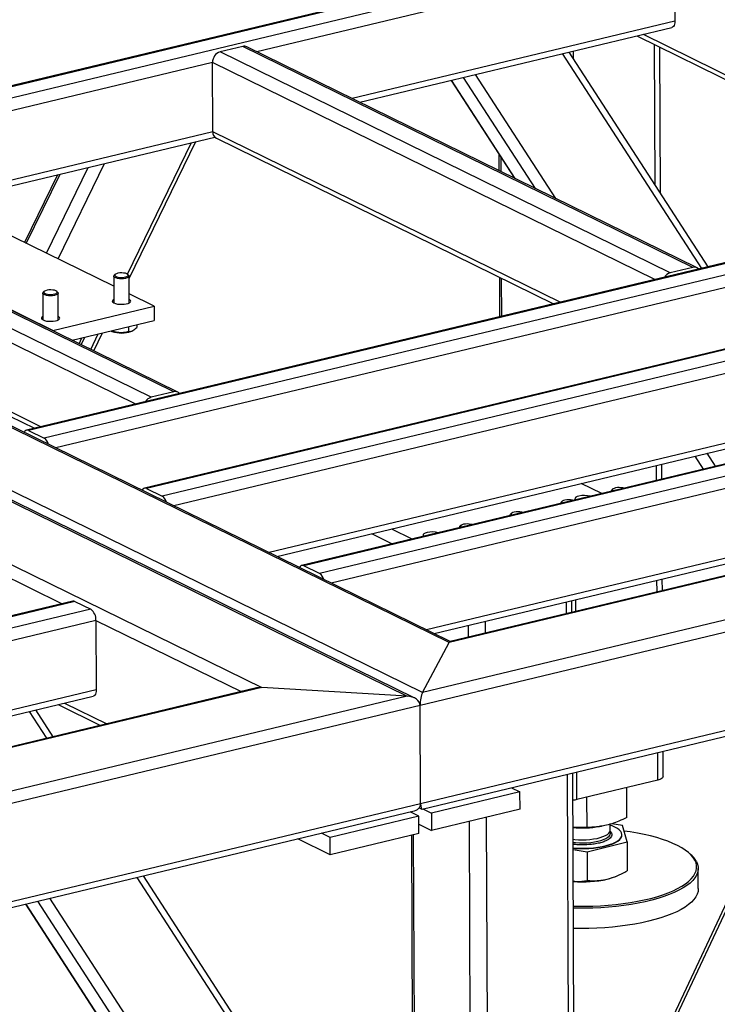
# Model space of a CAD drawing. Header units: millimetres. Extents: x 5 to 589, y 5 to 415.
# Tile 64 of 106: x 441 to 454, y 289 to 308. Entities that reach past the tile are written whole.
import ezdxf

# ---------------------------------------------------------------- set-up
doc = ezdxf.new("R2010")
doc.units = ezdxf.units.MM
doc.layers.add('TRAIT-FORT', color=4, linetype='Continuous', lineweight=25)

msp = doc.modelspace()

# ---------------------------------------------------------------- linework, layer by layer
at = {"layer": 'TRAIT-FORT', "color": 4, "linetype": 'Continuous', "lineweight": 25}
for p, q in [((401.84962, 317.79141), (448.23924, 295.02261)), ((448.36805, 294.98958), (401.87331, 317.80998)), ((448.52139, 295.09025), (402.13178, 317.85905)), ((449.01652, 296.01527), (404.83439, 317.70061)), ((449.03733, 296.03526), (404.9632, 317.66758)), ((401.35449, 316.86639), (445.53663, 295.18105)), ((452.77487, 309.20406), (432.31875, 304.3002)), ((452.81411, 309.19847), (432.358, 304.29462)), ((453.10628, 309.05507), (432.65016, 304.15122)), ((453.20439, 308.84615), (445.44793, 306.98673)), ((453.20439, 308.84615), (453.21015, 307.5572)), ((453.21015, 307.5572), (447.21419, 306.11982)), ((447.35811, 306.04918), (453.15272, 307.4383)), ((452.5002, 307.28187), (458.80532, 304.18721)), ((452.62052, 307.31072), (458.92565, 304.21606)), ((445.18581, 307.08518), (444.76258, 306.98373)), ((453.54503, 302.98234), (445.18581, 307.08518)), ((453.62128, 302.97511), (445.26206, 307.07796)), ((451.32626, 306.85157), (451.3256, 307.00029)), ((452.84314, 304.51166), (452.83149, 307.11927)), ((452.94283, 304.35788), (452.93072, 307.07057)), ((453.1218, 302.88088), (444.76258, 306.98373)), ((453.70776, 302.9652), (451.12338, 306.95181)), ((453.82711, 302.99381), (451.24273, 306.98043)), ((444.62222, 306.78879), (435.80769, 304.67572)), ((444.62798, 305.49984), (444.62222, 306.78879)), ((452.83753, 302.75658), (444.62222, 306.78879)), ((449.05233, 306.45533), (450.22912, 304.64004)), ((450.24538, 304.63206), (449.06193, 306.45763)), ((450.61871, 304.44883), (449.28223, 306.51044)), ((450.99947, 304.26194), (449.50692, 306.56431)), ((444.62798, 305.49984), (437.57395, 303.80881)), ((437.71787, 303.73817), (444.66254, 305.40299)), ((451.07702, 302.33454), (444.62798, 305.49984)), ((444.69353, 305.37977), (450.9567, 302.3057)), ((443.04259, 302.85596), (444.23449, 305.30037)), ((443.07311, 302.77495), (444.31379, 305.31938)), ((449.93946, 305.08686), (449.94083, 304.78154)), ((449.98119, 304.76173), (449.98001, 305.02431)), ((461.62103, 304.86221), (441.16492, 299.95836)), ((461.66028, 304.85662), (441.20416, 299.95277)), ((441.53702, 303.24626), (442.31415, 304.84002)), ((441.75357, 303.13998), (442.61804, 304.91287)), ((443.48156, 300.56987), (435.12234, 304.67271)), ((443.90479, 300.67133), (435.54557, 304.77417)), ((443.98104, 300.6641), (435.62182, 304.76695)), ((441.74149, 304.70274), (441.12896, 303.44654)), ((441.1637, 303.42949), (441.79024, 304.71442)), ((461.95244, 304.71322), (441.49633, 299.80937)), ((443.19729, 300.44557), (434.98199, 304.47778)), ((462.05055, 304.5043), (441.71476, 299.6293)), ((442.78803, 302.63224), (440.15271, 303.92571)), ((463.81229, 303.78671), (443.35617, 298.88285)), ((463.85153, 303.78112), (443.39541, 298.87727)), ((441.65789, 301.81277), (438.08696, 303.56544)), ((464.1437, 303.63772), (443.68758, 298.73387)), ((464.2418, 303.4288), (443.90601, 298.55379)), ((441.43679, 300.02353), (434.98774, 303.18883)), ((435.05329, 303.06876), (441.31646, 299.99469)), ((453.54503, 302.98234), (453.1218, 302.88088)), ((442.78719, 302.81932), (442.78941, 302.32239)), ((442.81544, 302.85349), (442.79688, 302.83709)), ((443.06306, 302.83828), (443.04436, 302.85451)), ((443.07513, 302.32367), (443.07291, 302.82059)), ((449.94968, 302.79996), (449.95296, 302.06508)), ((449.99319, 302.07472), (449.99004, 302.78015)), ((441.47048, 302.50367), (441.4727, 302.00674)), ((441.49873, 302.53784), (441.48017, 302.52144)), ((441.74635, 302.52263), (441.72764, 302.53886)), ((441.75841, 302.00802), (441.75619, 302.50494)), ((443.53891, 302.2637), (443.07438, 302.4917)), ((441.65789, 301.81277), (443.53891, 302.2637)), ((443.53891, 302.2637), (443.54011, 301.99517)), ((466.73395, 302.3527), (446.27784, 297.44885)), ((466.7732, 302.34712), (446.31708, 297.44326)), ((464.24756, 302.13985), (445.67227, 297.68688)), ((467.06537, 302.20372), (446.60925, 297.29986)), ((442.01432, 301.6294), (443.54011, 301.99517)), ((443.06346, 301.88091), (443.06388, 301.78774)), ((443.21423, 301.91705), (443.21445, 301.86913)), ((445.81619, 297.61625), (464.19014, 302.02095)), ((467.16347, 301.9948), (446.82768, 297.11979)), ((441.65789, 301.81277), (441.65792, 301.80433)), ((442.36143, 301.45903), (442.50145, 301.74618)), ((442.41794, 301.4313), (442.58074, 301.76519)), ((442.74197, 301.80036), (442.75535, 301.79479)), ((442.78361, 301.81382), (442.78371, 301.79077)), ((443.11391, 301.79639), (443.12509, 301.80117)), ((442.14487, 301.56533), (442.19523, 301.67277)), ((442.18335, 301.54644), (442.24855, 301.68555)), ((469.75479, 300.98676), (449.01652, 296.01527)), ((469.65861, 300.9787), (449.03421, 296.03451)), ((472.4574, 300.82832), (448.52139, 295.09025)), ((443.90479, 300.67133), (443.48156, 300.56987)), ((472.69658, 300.65322), (448.47842, 294.84751)), ((467.16923, 300.70585), (448.59394, 296.25288)), ((448.73786, 296.18224), (467.11181, 300.58694)), ((441.20416, 299.95277), (441.49633, 299.80937)), ((453.96234, 299.29102), (453.80632, 299.53168)), ((452.96653, 299.0523), (452.96529, 299.33007)), ((453.57642, 299.47657), (453.73243, 299.23591)), ((453.74203, 299.23821), (453.58602, 299.47887)), ((452.86763, 299.02859), (452.86639, 299.30636)), ((451.85142, 298.78498), (451.47079, 298.9718)), ((443.39541, 298.87727), (443.68758, 298.73387)), ((472.70474, 298.82721), (448.48658, 293.0215)), ((452.02868, 298.83311), (452.0287, 298.82748)), ((452.05692, 298.86728), (452.03836, 298.85088)), ((448.51329, 292.92277), (472.56317, 298.68814)), ((451.08816, 298.60764), (451.08819, 298.60201)), ((451.11641, 298.64182), (451.09785, 298.62542)), ((450.1759, 298.41635), (450.15734, 298.39995)), ((450.14765, 298.38218), (450.14768, 298.37655)), ((447.5771, 298.03838), (447.95773, 297.85156)), ((447.94387, 298.12631), (448.3245, 297.93949)), ((449.20714, 298.15671), (449.20717, 298.15108)), ((449.23539, 298.19089), (449.21683, 298.17449)), ((440.02364, 297.62309), (441.8275, 296.73772)), ((446.60925, 297.29986), (446.31708, 297.44326)), ((452.87689, 296.9557), (452.87592, 297.17424)), ((452.97579, 296.97941), (452.97482, 297.19795)), ((442.02885, 296.78599), (420.63222, 291.65667)), ((442.06809, 296.78041), (420.67147, 291.65109)), ((442.06809, 296.78041), (442.36026, 296.637)), ((451.19874, 296.5534), (451.19776, 296.77194)), ((451.29764, 296.57711), (451.29666, 296.79565)), ((451.37208, 296.59495), (451.3711, 296.8135)), ((442.36026, 296.637), (420.96363, 291.50769)), ((442.45837, 296.42809), (428.10051, 292.98614)), ((442.45837, 296.42809), (442.46413, 295.13914)), ((442.45837, 296.42809), (445.15496, 295.10455)), ((449.69392, 296.19266), (449.69294, 296.4112)), ((449.37639, 296.11654), (449.37541, 296.33508)), ((448.52139, 295.09025), (449.01652, 296.01527)), ((445.53663, 295.18105), (423.85785, 289.9841)), ((445.44045, 295.17299), (423.87554, 290.00333)), ((442.46413, 295.13914), (429.86677, 292.11923)), ((448.23924, 295.02261), (445.53663, 295.18105)), ((448.23924, 295.02261), (423.36272, 289.05907)), ((430.01069, 292.04859), (442.4067, 295.02023)), ((448.47842, 294.84751), (423.31975, 288.81633)), ((441.66366, 294.2676), (441.34132, 294.76483)), ((441.75418, 294.86381), (442.54059, 294.47782)), ((441.8745, 294.89265), (442.66092, 294.50667)), ((448.48658, 293.0215), (448.47842, 294.84751)), ((441.54431, 294.23899), (441.22197, 294.73622)), ((450.4499, 283.12597), (455.66766, 294.25912)), ((455.59545, 294.24181), (450.49666, 283.3625)), ((452.89251, 293.46061), (452.89022, 293.97203)), ((452.99122, 293.52536), (452.98912, 293.99574)), ((451.2482, 285.48123), (451.21207, 293.56973)), ((451.3471, 285.50494), (451.31097, 293.59344)), ((451.38769, 293.09986), (451.3854, 293.61128)), ((452.89251, 293.46061), (451.38769, 293.09986)), ((450.17389, 293.32085), (450.33191, 293.24329)), ((452.31833, 292.76479), (452.31584, 293.32237)), ((450.33191, 293.24329), (448.68602, 292.84873)), ((450.33335, 292.92106), (450.33191, 293.24329)), ((451.57799, 292.58275), (451.57548, 293.14488)), ((448.48658, 293.0215), (423.32791, 286.99033)), ((448.45879, 292.94724), (448.50729, 292.92343)), ((448.528, 292.92629), (448.68602, 292.84873)), ((450.33335, 292.92106), (448.68746, 292.5265)), ((423.35462, 286.89159), (448.34501, 292.88243)), ((448.45089, 292.79237), (446.805, 292.3978)), ((448.45089, 292.79237), (448.29287, 292.86993)), ((448.45233, 292.47013), (448.45089, 292.79237)), ((448.68602, 292.84873), (448.68746, 292.5265)), ((449.74338, 285.12048), (449.7092, 292.77143)), ((448.45156, 292.64228), (448.68746, 292.5265)), ((449.42542, 285.13912), (449.39167, 292.69531)), ((451.81035, 292.60014), (451.8434, 292.60578)), ((452.0099, 292.53151), (452.00939, 292.64494)), ((452.23636, 292.62089), (452.0351, 292.65169)), ((452.32035, 292.31268), (452.23636, 292.62089)), ((446.80644, 292.07557), (446.20685, 292.36985)), ((446.805, 292.3978), (446.64698, 292.47536)), ((446.80644, 292.07557), (446.805, 292.3978)), ((448.45233, 292.47013), (446.80644, 292.07557)), ((448.31601, 292.43745), (448.34625, 285.6688)), ((448.38661, 285.64899), (448.35624, 292.44709)), ((452.22615, 292.44211), (452.22613, 292.44748)), ((451.58001, 292.13064), (452.32035, 292.31268)), ((452.32035, 292.31268), (452.32273, 291.77981)), ((451.31732, 292.17085), (451.58001, 292.13064)), ((451.58001, 292.13064), (451.58239, 291.59778)), ((453.49397, 292.08805), (453.46725, 292.11124)), ((453.64333, 291.4468), (453.64165, 291.82275)), ((448.68128, 283.22966), (443.22016, 291.65387)), ((448.61428, 283.54573), (443.33951, 291.68248)), ((452.11, 291.67385), (452.13396, 291.68408)), ((447.24158, 282.5695), (441.6037, 291.26636)), ((441.14911, 291.15738), (446.83541, 282.38582)), ((446.84501, 282.38812), (441.15871, 291.15968)), ((447.06531, 282.44093), (441.37901, 291.2125))]:
    msp.add_line(p, q, dxfattribs=at)
at = {"layer": 'TRAIT-FORT', "color": 4, "linetype": 'Continuous', "lineweight": 25, "flags": 128}
for points in [[(453.21015, 307.5572), (453.20841, 307.52669), (453.20301, 307.49919), (453.19413, 307.47575), (453.18213, 307.45728), (453.16746, 307.44448), (453.15272, 307.4383)], [(442.80336, 302.79691), (442.79025, 302.80936), (442.78751, 302.82261), (442.79533, 302.83565), (442.79688, 302.83709)], [(443.06306, 302.83828), (443.06455, 302.83693), (443.07255, 302.82396), (443.06999, 302.81069), (443.05704, 302.79811), (443.03468, 302.78715), (443.00456, 302.77862), (442.96891, 302.77315), (442.93038, 302.77116), (442.89183, 302.77279), (442.85611, 302.77791), (442.82587, 302.78616), (442.80336, 302.79691)], [(442.82102, 302.81893), (442.84259, 302.80891), (442.87193, 302.80154), (442.90643, 302.79747), (442.94301, 302.79708), (442.97844, 302.80039), (443.00956, 302.8071), (443.03361, 302.81663), (443.04845, 302.82812), (443.05276, 302.84056), (443.04616, 302.85284), (443.02924, 302.86386), (443.00349, 302.87266), (442.97122, 302.87844), (442.93527, 302.88069), (442.89886, 302.87922), (442.86521, 302.87415), (442.83731, 302.86594), (442.81765, 302.85531), (442.80796, 302.84321), (442.80912, 302.83071), (442.82102, 302.81893)], [(441.48665, 302.48126), (441.47354, 302.49371), (441.47079, 302.50696), (441.47862, 302.52), (441.48017, 302.52144)], [(441.74635, 302.52263), (441.74783, 302.52128), (441.75583, 302.50831), (441.75327, 302.49504), (441.74033, 302.48246), (441.71797, 302.4715), (441.68784, 302.46297), (441.6522, 302.4575), (441.61367, 302.45551), (441.57511, 302.45714), (441.53939, 302.46226), (441.50916, 302.47051), (441.48665, 302.48126)], [(441.5043, 302.50328), (441.52588, 302.49326), (441.55521, 302.48589), (441.58971, 302.48182), (441.6263, 302.48143), (441.66173, 302.48473), (441.69285, 302.49145), (441.7169, 302.50098), (441.73173, 302.51247), (441.73605, 302.52491), (441.72945, 302.53719), (441.71252, 302.54821), (441.68678, 302.55701), (441.6545, 302.56279), (441.61856, 302.56504), (441.58214, 302.56357), (441.54849, 302.5585), (441.5206, 302.55029), (441.50093, 302.53966), (441.49125, 302.52756), (441.49241, 302.51506), (441.5043, 302.50328)], [(442.78913, 302.38712), (442.7743, 302.37763), (442.76262, 302.36346), (442.76158, 302.34879), (442.77126, 302.33453), (442.79105, 302.32158)], [(442.79105, 302.32158), (442.8197, 302.31075), (442.85542, 302.30273), (442.89595, 302.29802), (442.93876, 302.29692), (442.98115, 302.29948), (443.02046, 302.30557), (443.05422, 302.31478), (443.08031, 302.32654), (443.09709, 302.34012), (443.1035, 302.35466), (443.09915, 302.36924), (443.0843, 302.38296), (443.07484, 302.3884)], [(441.47241, 302.07147), (441.45759, 302.06198), (441.4459, 302.04781), (441.44487, 302.03314), (441.45455, 302.01888), (441.47433, 302.00593)], [(441.47433, 302.00593), (441.50299, 301.9951), (441.5387, 301.98708), (441.57924, 301.98237), (441.62205, 301.98126), (441.66444, 301.98383), (441.70375, 301.98992), (441.73751, 301.99913), (441.7636, 302.01089), (441.78038, 302.02447), (441.78679, 302.03901), (441.78243, 302.05359), (441.76758, 302.06731), (441.75812, 302.07275)], [(452.02958, 298.82769), (452.02899, 298.8364), (452.03681, 298.84945), (452.03836, 298.85088)], [(452.25838, 298.88254), (452.24497, 298.88645), (452.2127, 298.89223), (452.17675, 298.89449), (452.14034, 298.89301), (452.10669, 298.88795), (452.07879, 298.87973), (452.05913, 298.8691), (452.04945, 298.857), (452.0506, 298.8445), (452.05945, 298.83485)], [(451.08907, 298.60223), (451.08848, 298.61093), (451.0963, 298.62398), (451.09785, 298.62542)], [(451.31787, 298.65707), (451.30446, 298.66098), (451.27219, 298.66677), (451.23624, 298.66902), (451.19983, 298.66755), (451.16618, 298.66248), (451.13828, 298.65427), (451.11862, 298.64364), (451.10893, 298.63154), (451.11009, 298.61904), (451.11894, 298.60939)], [(451.42696, 298.73566), (451.39493, 298.72574), (451.37104, 298.71345), (451.35678, 298.69955), (451.35305, 298.68491), (451.36008, 298.67046), (451.36262, 298.6678)], [(450.14856, 298.37676), (450.14796, 298.38547), (450.15579, 298.39852), (450.15734, 298.39995)], [(450.37735, 298.43161), (450.36395, 298.43552), (450.33167, 298.4413), (450.29573, 298.44356), (450.25932, 298.44208), (450.22567, 298.43702), (450.19777, 298.4288), (450.17811, 298.41817), (450.16842, 298.40607), (450.16958, 298.39358), (450.17843, 298.38392)], [(449.43684, 298.20614), (449.42344, 298.21006), (449.39116, 298.21584), (449.35522, 298.21809), (449.31881, 298.21662), (449.28516, 298.21155), (449.25726, 298.20334), (449.2376, 298.19271), (449.22791, 298.18061), (449.22907, 298.16811), (449.23792, 298.15846)], [(448.60542, 298.05926), (448.5734, 298.04935), (448.54951, 298.03706), (448.53525, 298.02316), (448.53152, 298.00852), (448.53855, 297.99407), (448.54109, 297.99141)], [(449.20805, 298.1513), (449.20745, 298.16001), (449.21528, 298.17305), (449.21683, 298.17449)], [(442.46413, 295.13914), (442.4624, 295.10863), (442.45699, 295.08112), (442.44811, 295.05768), (442.43611, 295.03921), (442.42144, 295.02642), (442.4067, 295.02023)], [(452.99122, 293.52536), (452.98748, 293.51116), (452.97513, 293.4964), (452.95461, 293.48272), (452.92671, 293.47063), (452.89251, 293.46061)], [(451.38769, 293.09986), (451.3485, 293.09229), (451.31322, 293.08808)], [(451.31718, 292.20173), (451.35539, 292.19896), (451.44111, 292.19533), (451.52761, 292.1952), (451.61366, 292.19857), (451.69806, 292.20538), (451.77963, 292.21555), (451.85721, 292.22893), (451.92972, 292.24533), (451.99615, 292.26452), (452.05555, 292.28623), (452.1071, 292.31016), (452.15006, 292.33597), (452.18385, 292.36331), (452.20798, 292.39178), (452.22212, 292.42098), (452.22606, 292.45051), (452.21976, 292.47996), (452.20329, 292.5089), (452.1769, 292.53693), (452.14095, 292.56366), (452.09594, 292.58872), (452.04251, 292.61175), (452.00949, 292.62353)], [(451.31646, 292.36386), (451.34793, 292.36038), (451.41793, 292.35527), (451.48944, 292.35355), (451.56107, 292.35525), (451.63142, 292.36033), (451.69913, 292.3687), (451.76289, 292.3802), (451.82143, 292.39459), (451.87364, 292.41161), (451.91849, 292.43092), (451.95511, 292.45213), (451.98278, 292.47485), (452.00097, 292.49863), (452.00933, 292.523), (452.0099, 292.53151)], [(451.31672, 292.30572), (451.36547, 292.30065), (451.43598, 292.29638), (451.50765, 292.29552), (451.57909, 292.29807), (451.64891, 292.30398), (451.71575, 292.31315), (451.77832, 292.3254), (451.83538, 292.34048), (451.88584, 292.3581), (451.92871, 292.37792), (451.96315, 292.39955)], [(451.31721, 292.19636), (451.35541, 292.19359), (451.44114, 292.18996), (451.52763, 292.18983), (451.61369, 292.1932), (451.69809, 292.20001), (451.77965, 292.21018), (451.85723, 292.22356), (451.92975, 292.23995), (451.99617, 292.25915), (452.05557, 292.28086), (452.10712, 292.30479), (452.15009, 292.3306), (452.18388, 292.35794), (452.20801, 292.38641), (452.22214, 292.41561), (452.22615, 292.44211)], [(451.96315, 292.39955), (451.9885, 292.42258), (452.00426, 292.44655), (452.01012, 292.47099), (452.00597, 292.49544), (452.00293, 292.50241)], [(453.5812, 291.97295), (453.55105, 292.0216), (453.51111, 292.06939), (453.46159, 292.11609), (453.40272, 292.16147), (453.33477, 292.20532), (453.25807, 292.24743), (453.17298, 292.2876), (453.07992, 292.32563), (452.97933, 292.36135), (452.87167, 292.39459), (452.75748, 292.42518), (452.63728, 292.45299), (452.51166, 292.47787), (452.38121, 292.49972), (452.26492, 292.51609)], [(451.32202, 291.11973), (451.39125, 291.11841), (451.53718, 291.11818), (451.68293, 291.12138), (451.8278, 291.12801), (451.97111, 291.13803), (452.11216, 291.15139), (452.25029, 291.16804), (452.38484, 291.18789), (452.51516, 291.21085), (452.64064, 291.2368), (452.76068, 291.26563), (452.8747, 291.2972), (452.98217, 291.33135), (453.08257, 291.36793), (453.17542, 291.40676), (453.26028, 291.44765), (453.33674, 291.49042), (453.40445, 291.53484), (453.46307, 291.58073), (453.51233, 291.62785), (453.552, 291.67598), (453.58188, 291.72489), (453.60184, 291.77435), (453.61177, 291.82412), (453.61163, 291.87397), (453.60142, 291.92366), (453.5812, 291.97295)], [(453.60946, 291.94789), (453.62996, 291.89794), (453.6403, 291.84758), (453.64044, 291.79705), (453.63038, 291.74661), (453.61015, 291.69648), (453.57987, 291.64691), (453.53967, 291.59813), (453.48974, 291.55037), (453.43032, 291.50387), (453.3617, 291.45884), (453.2842, 291.4155), (453.1982, 291.37405), (453.10409, 291.3347), (453.00234, 291.29763), (452.89342, 291.26301), (452.77785, 291.23102), (452.65619, 291.2018), (452.52902, 291.17549), (452.39693, 291.15222), (452.26056, 291.1321), (452.12057, 291.11523), (451.97761, 291.10169), (451.83237, 291.09153), (451.68554, 291.08481), (451.53782, 291.08157), (451.38992, 291.08181), (451.32218, 291.08309)], [(453.64333, 291.4468), (453.64333, 291.44638), (453.63836, 291.39586), (453.62321, 291.34555), (453.59794, 291.29567), (453.56268, 291.24646), (453.51758, 291.19816), (453.46288, 291.15101), (453.39882, 291.10521), (453.32572, 291.061), (453.24392, 291.01858), (453.15381, 290.97816), (453.05582, 290.93992), (452.95042, 290.90406), (452.83811, 290.87073), (452.71943, 290.84011), (452.59494, 290.81233), (452.46523, 290.78753), (452.33092, 290.76582), (452.19266, 290.74731), (452.0511, 290.7321), (451.90691, 290.72024), (451.76079, 290.7118), (451.61343, 290.70681), (451.46553, 290.70531), (451.32386, 290.70714)]]:
    msp.add_lwpolyline(points, dxfattribs=at)
at = {"layer": 'TRAIT-FORT', "color": 4, "linetype": 'Continuous', "lineweight": 25}
for centre, radius, start, end in [((445.214, 306.97673), 0.11206, 64.601866, 104.56995), ((444.82383, 306.79163), 0.20162, 107.684148, 180.807478), ((444.75536, 305.49145), 0.12766, 176.230621, 241.027369), ((453.57326, 302.8777), 0.10838, 43.200287, 105.100019), ((453.17269, 302.70387), 0.18418, 106.040242, 148.851056), ((442.9324, 302.29308), 0.52881, 250.438421, 290.073456), ((443.93302, 300.56669), 0.10838, 43.200287, 105.100019), ((443.53245, 300.39286), 0.18418, 106.040242, 148.851056), ((441.17888, 299.89856), 0.05982, 64.997782, 159.230075), ((441.38581, 299.64317), 0.19959, 15.446253, 56.378195), ((443.37013, 298.82305), 0.05982, 64.997782, 159.230075), ((443.57706, 298.56766), 0.19959, 15.446253, 56.378195), ((451.52563, 298.31283), 0.43418, 75.432761, 103.13572), ((448.7041, 297.63644), 0.43418, 75.432761, 103.13572), ((446.2918, 297.38905), 0.05982, 64.997782, 159.230075), ((446.49873, 297.13366), 0.19959, 15.446253, 56.378195), ((442.04108, 296.73126), 0.05608, 61.202059, 102.592934), ((442.21385, 296.44075), 0.24485, 357.034558, 53.27519), ((451.4861, 294.57248), 1.99881, 265.103391, 279.335741), ((453.18428, 291.7152), 0.48469, 28.690713, 50.286821), ((451.72334, 292.59736), 1.00119, 283.252458, 292.718176), ((451.48961, 293.67257), 2.10143, 265.369534, 282.734842)]:
    msp.add_arc(centre, radius, start, end, dxfattribs=at)
for centre, major_axis, ratio, start_param, end_param in [((449.01724, 295.85415), (0.02003, 0.18056), 0.21505585, 0.07732012, 0.49275523), ((449.01724, 295.85415), (0.02003, 0.18056), 0.21505585, 0.07732012, 0.49275523), ((445.53735, 295.01993), (0.23781, -0.02638), 0.67094711, 1.64811645, 2.06355155), ((445.53735, 295.01993), (0.23781, -0.02638), 0.67094711, 1.64811645, 2.06355155), ((448.23996, 294.86149), (0.23781, -0.02638), 0.67094711, 0.07732012, 1.64811645), ((448.23996, 294.86149), (0.23781, -0.02638), 0.67094711, 0.07732012, 1.64811645), ((448.52211, 294.92913), (0.02003, 0.18056), 0.21505585, 0.49275523, 2.06355155), ((448.52211, 294.92913), (0.02003, 0.18056), 0.21505585, 0.49275523, 2.06355155), ((448.24811, 293.03548), (0.23781, -0.02638), 0.67094711, 5.20514421, 6.36050543), ((448.24811, 293.03548), (0.23781, -0.02638), 0.67094711, 5.20514421, 6.36050543), ((448.53027, 293.10312), (0.02003, 0.18056), 0.21505585, 2.06355155, 3.21891278), ((448.53027, 293.10312), (0.02003, 0.18056), 0.21505585, 2.06355155, 3.21891278)]:
    msp.add_ellipse(centre, major_axis=major_axis, ratio=ratio, start_param=start_param, end_param=end_param, dxfattribs=at)
for points, knots in [([(442.74164, 301.80111), (442.75136, 301.7975), (442.76558, 301.79222), (442.77936, 301.79112), (442.78371, 301.79077)], [0, 0, 0, 0, 0.683984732, 1, 1, 1, 1]), ([(443.06388, 301.78774), (443.03959, 301.78211), (442.99048, 301.77074), (442.91766, 301.76717), (442.84801, 301.77432), (442.80528, 301.78525), (442.78371, 301.79077)], [0, 0, 0, 0, 0.26460494, 0.53494775, 0.76534312, 1, 1, 1, 1]), ([(443.06388, 301.78774), (443.07697, 301.78891), (443.10344, 301.79129), (443.14261, 301.8081), (443.18, 301.83472), (443.2029, 301.85759), (443.21445, 301.86913)], [0, 0, 0, 0, 0.26460494, 0.53494775, 0.76534313, 1, 1, 1, 1]), ([(452.31833, 292.76479), (452.26896, 292.74211), (452.17545, 292.69918), (452.03788, 292.65056), (451.91574, 292.6183), (451.80243, 292.59818), (451.69249, 292.58607), (451.6174, 292.58389), (451.57799, 292.58275)], [0, 0, 0, 0, 0.20206835, 0.38269984, 0.55531458, 0.69299169, 0.83889419, 1, 1, 1, 1]), ([(451.57799, 292.58275), (451.52305, 292.58023), (451.43614, 292.57624), (451.34793, 292.58238), (451.31547, 292.58464)], [0, 0, 0, 0, 0.63211408, 1, 1, 1, 1]), ([(451.98923, 292.36873), (451.9738, 292.35864), (451.94202, 292.33787), (451.87232, 292.31051), (451.78617, 292.28712), (451.68577, 292.26985), (451.5952, 292.26157), (451.52158, 292.25878), (451.45001, 292.25871), (451.38003, 292.26131), (451.33206, 292.26739), (451.31688, 292.26931)], [0, 0, 0, 0, 0.12384246, 0.25510303, 0.39182062, 0.53143956, 0.67105849, 0.73949566, 0.80795162, 0.93921219, 1, 1, 1, 1]), ([(452.00324, 292.51187), (452.00386, 292.51145), (452.02107, 292.49968), (452.03123, 292.4801), (452.03933, 292.45513), (452.03874, 292.43063), (452.02669, 292.40108), (452.00147, 292.3793), (451.98923, 292.36873)], [0, 0, 0, 0, 0.00977047, 0.26983606, 0.3973127, 0.52482433, 0.76932096, 1, 1, 1, 1]), ([(451.95285, 291.62284), (452.01486, 291.64141), (452.14026, 291.67897), (452.26146, 291.74595), (452.32273, 291.77981)], [0, 0, 0, 0, 0.49451073, 1, 1, 1, 1]), ([(451.31994, 291.58465), (451.33885, 291.58306), (451.42811, 291.57554), (451.51439, 291.58798), (451.58239, 291.59778)], [0, 0, 0, 0, 0.211800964, 1, 1, 1, 1]), ([(451.58239, 291.59778), (451.64258, 291.59464), (451.73334, 291.5899), (451.85792, 291.60231), (451.92114, 291.61598), (451.95285, 291.62284)], [0, 0, 0, 0, 0.49525132, 0.7468182, 1, 1, 1, 1])]:
    msp.add_open_spline(points, degree=3, knots=knots, dxfattribs=at)

doc.saveas('drawing.dxf')
